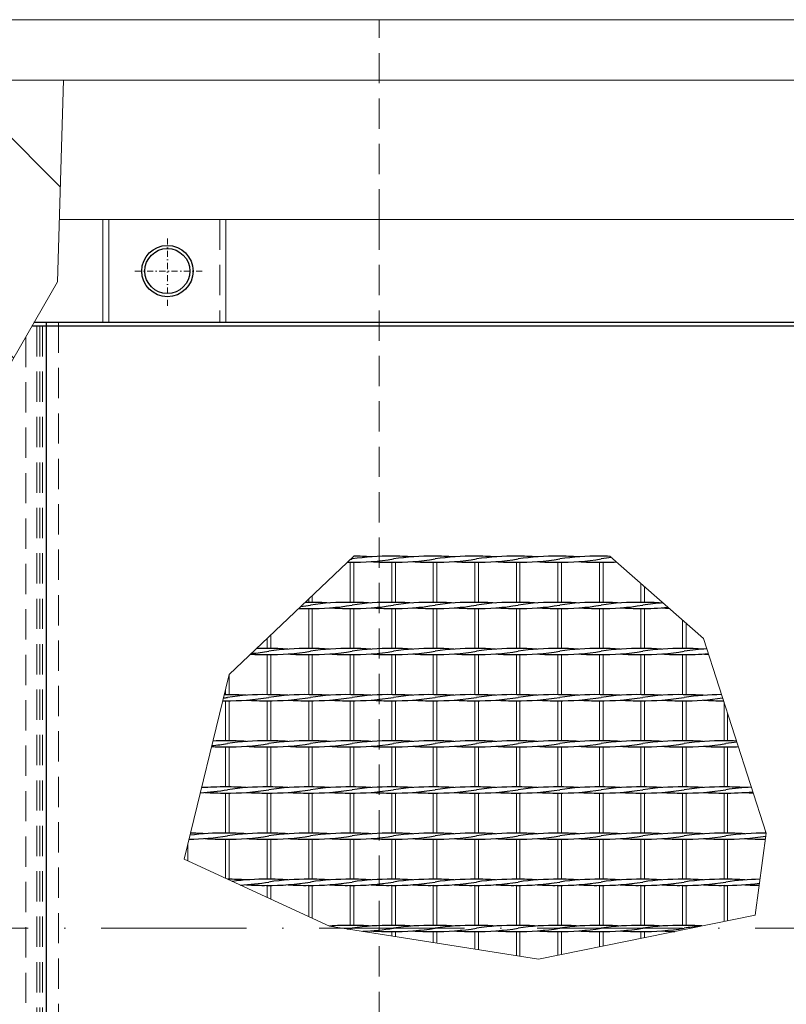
# Model space of a CAD drawing. Header units: millimetres. Extents: x -6178 to 18141, y -8419 to 8560.
# Tile 25 of 256: x 1357 to 1991, y -2068 to -1255. Entities that reach past the tile are written whole.
import ezdxf

# ---------------------------------------------------------------- set-up
doc = ezdxf.new("R2010")
doc.units = ezdxf.units.MM
for name, pattern in [('ACAD_ISO10W100', [18, 12, -3, 0, -3]), ('DASHDOT', [1, 0.5, -0.25, 0, -0.25]), ('HIDDEN', [0.375, 0.25, -0.125])]:
    doc.linetypes.add(name, pattern=pattern)
for name, color, linetype, lineweight in [('Betonfundamente', 7, 'Continuous', 18), ('Geländer', 7, 'Continuous', 25), ('Pflaster-Gehweg', 7, 'Continuous', 15), ('Stufen&Podest', 7, 'Continuous', 9), ('Tragegurt', 7, 'Continuous', 20)]:
    doc.layers.add(name, color=color, linetype=linetype, lineweight=lineweight)

msp = doc.modelspace()

# ---------------------------------------------------------------- hatches: boundary and pattern name
at = {"layer": 'Pflaster-Gehweg'}
h = msp.add_hatch(dxfattribs=at)
h.set_pattern_fill('AR-HBONE', color=256, scale=1.25, style=0)
h.set_pattern_definition([(45, (-179620.36, 16356.67), (2e-14, 179.60512), [381, -127]), (135, (-179530.56, 16446.47), (2e-14, 179.60512), [381, -127])])
h.paths.add_polyline_path([(1388.6111, -1471.7442), (1326.17742, -1579.88251), (1256.83498, -1700.37847), (1178.93061, -1928.78937), (1040.52339, -1986.17134), (918.69256, -2053.27063), (849.48052, -2053.27063), (562.84992, -1949.71329), (496.7157, -1883.57907), (431.36977, -1745.11127), (397.76886, -1552.19291), (367.84898, -1488.19482), (262.31265, -1305.40053), (1393.65418, -1305.40053)], flags=0)

# ---------------------------------------------------------------- linework, layer by layer
at = {"linetype": 'ACAD_ISO10W100', "lineweight": 18, "ltscale": 10}
msp.add_line((7127.74035, -2005.40053), (-5297.4259, -2005.40053), dxfattribs=at)
at = {"layer": 'Betonfundamente', "linetype": 'HIDDEN', "ltscale": 100}
for p, q in [((1654.38052, -1420.40053), (1654.38052, -1255.40053)), ((2654.38052, -1255.40053), (1654.38052, -1255.40053)), ((1654.38052, -1420.40053), (1654.38052, -2590.40053))]:
    msp.add_line(p, q, dxfattribs=at)
at = {"layer": 'Betonfundamente', "linetype": 'HIDDEN', "lineweight": 9, "ltscale": 100}
for p, q in [((1371.47304, -1508.40053), (1371.47304, -2502.40053)), ((1374.07112, -1508.40053), (1374.07112, -2502.40053)), ((1376.38052, -1508.40053), (1376.38052, -2502.40053)), ((1389.38052, -1505.40053), (1389.38052, -2505.40053)), ((1362.38052, -1517.1769), (1362.38052, -2502.40053))]:
    msp.add_line(p, q, dxfattribs=at)
at = {"layer": 'Geländer', "lineweight": 9}
for p, q in [((1425.96909, -1420.40053), (1425.96909, -1505.40053)), ((1430.96665, -1420.40053), (1430.96665, -1505.40053)), ((1527.79439, -1420.40053), (1527.79439, -1505.40053))]:
    msp.add_line(p, q, dxfattribs=at)
at = {"layer": 'Geländer', "linetype": 'HIDDEN', "lineweight": 9, "ltscale": 100}
msp.add_line((1522.79682, -1420.40053), (1522.79682, -1505.40053), dxfattribs=at)
at = {"layer": 'Geländer', "linetype": 'DASHDOT', "lineweight": 9, "ltscale": 10}
for p, q in [((1479.38052, -1491.55799), (1479.38052, -1434.24307)), ((1508.03798, -1462.90053), (1450.72306, -1462.90053))]:
    msp.add_line(p, q, dxfattribs=at)
at = {"layer": 'Geländer'}
for radius in [21.2, 18.6]:
    msp.add_circle((1479.38052, -1462.90053), radius, dxfattribs=at)
at = {"layer": 'Pflaster-Gehweg'}
for p, q in [((2004.38052, -1255.40053), (-4546.19553, -1255.40053)), ((2004.38052, -1305.40053), (-4546.19553, -1305.40053))]:
    msp.add_line(p, q, dxfattribs=at)
at = {"layer": 'Pflaster-Gehweg', "lineweight": 9}
msp.add_lwpolyline([(1393.65418, -1305.40053), (1388.6111, -1471.7442), (1326.17742, -1579.88251), (1256.83498, -1700.37847), (1219.53989, -1809.72543), (1178.93061, -1928.78937), (1040.52339, -1986.17134), (918.69256, -2053.27063), (849.48052, -2053.27063), (677.51749, -1991.14176), (562.84992, -1949.71329), (496.7157, -1883.57907), (431.36977, -1745.11127), (397.76886, -1552.19291), (367.84898, -1488.19482), (262.31265, -1305.40053)], dxfattribs=at)
at = {"layer": 'Stufen&Podest', "lineweight": 30}
for p, q in [((1389.38052, -1508.40053), (1367.44756, -1508.40053)), ((1379.38052, -1508.40053), (1367.44756, -1508.40053)), ((4442.50169, -1505.40053), (1369.17961, -1505.40053)), ((1379.38052, -1505.40053), (1379.38052, -2505.40053)), ((2929.38052, -1508.40053), (1389.38052, -1508.40053))]:
    msp.add_line(p, q, dxfattribs=at)
at = {"layer": 'Stufen&Podest'}
for p, q in [((1664.68052, -1698.36197), (1664.68052, -1698.35862)), ((1667.68052, -1698.36341), (1667.68052, -1698.3469)), ((1698.98052, -1698.37848), (1698.98052, -1698.35862)), ((1701.98052, -1698.37993), (1701.98052, -1698.3469)), ((1801.88052, -1698.42803), (1801.88052, -1698.35862)), ((1804.88052, -1698.42947), (1804.88052, -1698.3469)), ((1836.18052, -1698.44455), (1836.18052, -1698.35862)), ((1839.18052, -1698.44599), (1839.18052, -1698.3469)), ((1664.68052, -1703.35862), (1664.68052, -1736.45862)), ((1667.68052, -1703.37034), (1667.68052, -1736.4469)), ((1698.98052, -1703.35862), (1698.98052, -1736.45862)), ((1701.98052, -1703.37034), (1701.98052, -1736.4469)), ((1801.88052, -1703.35862), (1801.88052, -1736.45862)), ((1804.88052, -1703.37034), (1804.88052, -1736.4469)), ((1836.18052, -1703.35862), (1836.18052, -1736.45862)), ((1839.18052, -1703.37034), (1839.18052, -1736.4469)), ((1664.68052, -1741.45862), (1664.68052, -1774.55862)), ((1667.68052, -1741.47034), (1667.68052, -1774.5469)), ((1698.98052, -1741.45862), (1698.98052, -1774.55862)), ((1701.98052, -1741.47034), (1701.98052, -1774.5469)), ((1801.88052, -1741.45862), (1801.88052, -1774.55862)), ((1804.88052, -1741.47034), (1804.88052, -1774.5469)), ((1836.18052, -1741.45862), (1836.18052, -1774.55862)), ((1839.18052, -1741.47034), (1839.18052, -1774.5469)), ((1564.78052, -1763.52138), (1564.78052, -1774.5469)), ((1561.78052, -1766.37157), (1561.78052, -1774.55862)), ((1561.78052, -1779.55862), (1561.78052, -1812.65862)), ((1564.78052, -1779.57034), (1564.78052, -1812.6469)), ((1664.68052, -1779.55862), (1664.68052, -1812.65862)), ((1667.68052, -1779.57034), (1667.68052, -1812.6469)), ((1698.98052, -1779.55862), (1698.98052, -1812.65862)), ((1701.98052, -1779.57034), (1701.98052, -1812.6469)), ((1801.88052, -1779.55862), (1801.88052, -1812.65862)), ((1804.88052, -1779.57034), (1804.88052, -1812.6469)), ((1836.18052, -1779.55862), (1836.18052, -1812.65862)), ((1839.18052, -1779.57034), (1839.18052, -1812.6469)), ((1530.48052, -1796.10862), (1530.48052, -1812.6469)), ((1527.48052, -1808.36599), (1527.48052, -1812.65862)), ((1527.48052, -1817.65862), (1527.48052, -1850.75862)), ((1530.48052, -1817.67034), (1530.48052, -1850.7469)), ((1561.78052, -1817.65862), (1561.78052, -1850.75862)), ((1564.78052, -1817.67034), (1564.78052, -1850.7469)), ((1664.68052, -1817.65862), (1664.68052, -1850.75862)), ((1667.68052, -1817.67034), (1667.68052, -1850.7469)), ((1698.98052, -1817.65862), (1698.98052, -1850.75862)), ((1701.98052, -1817.67034), (1701.98052, -1850.7469)), ((1801.88052, -1817.65862), (1801.88052, -1850.75862)), ((1804.88052, -1817.67034), (1804.88052, -1850.7469)), ((1836.18052, -1817.65862), (1836.18052, -1850.75862)), ((1839.18052, -1817.67034), (1839.18052, -1850.7469)), ((1939.08052, -1818.93958), (1939.08052, -1850.75862)), ((1942.08052, -1828.24519), (1942.08052, -1850.7469)), ((1527.48052, -1855.75862), (1527.48052, -1888.85862)), ((1530.48052, -1855.77034), (1530.48052, -1888.8469)), ((1561.78052, -1855.75862), (1561.78052, -1888.85862)), ((1564.78052, -1855.77034), (1564.78052, -1888.8469)), ((1664.68052, -1855.75862), (1664.68052, -1888.85862)), ((1667.68052, -1855.77034), (1667.68052, -1888.8469)), ((1698.98052, -1855.75862), (1698.98052, -1888.85862)), ((1701.98052, -1855.77034), (1701.98052, -1888.8469)), ((1801.88052, -1855.75862), (1801.88052, -1888.85862)), ((1804.88052, -1855.77034), (1804.88052, -1888.8469)), ((1836.18052, -1855.75862), (1836.18052, -1888.85862)), ((1839.18052, -1855.77034), (1839.18052, -1888.8469)), ((1939.08052, -1855.75862), (1939.08052, -1888.85862)), ((1942.08052, -1855.77034), (1942.08052, -1888.8469)), ((1527.48052, -1893.85862), (1527.48052, -1926.95862)), ((1530.48052, -1893.87034), (1530.48052, -1926.9469)), ((1561.78052, -1893.85862), (1561.78052, -1926.95862)), ((1564.78052, -1893.87034), (1564.78052, -1926.9469)), ((1664.68052, -1893.85862), (1664.68052, -1926.95862)), ((1667.68052, -1893.87034), (1667.68052, -1926.9469)), ((1698.98052, -1893.85862), (1698.98052, -1926.95862)), ((1701.98052, -1893.87034), (1701.98052, -1926.9469)), ((1801.88052, -1893.85862), (1801.88052, -1926.95862)), ((1804.88052, -1893.87034), (1804.88052, -1926.9469)), ((1836.18052, -1893.85862), (1836.18052, -1926.95862)), ((1839.18052, -1893.87034), (1839.18052, -1926.9469)), ((1939.08052, -1893.85862), (1939.08052, -1926.95862)), ((1942.08052, -1893.87034), (1942.08052, -1926.9469)), ((1973.38052, -1925.33378), (1973.38052, -1926.95862)), ((1527.48052, -1931.95862), (1527.48052, -1964.28201)), ((1530.48052, -1931.97034), (1530.48052, -1965.0469)), ((1561.78052, -1931.95862), (1561.78052, -1965.05862)), ((1564.78052, -1931.97034), (1564.78052, -1965.0469)), ((1664.68052, -1931.95862), (1664.68052, -1965.05862)), ((1667.68052, -1931.97034), (1667.68052, -1965.0469)), ((1698.98052, -1931.95862), (1698.98052, -1965.05862)), ((1701.98052, -1931.97034), (1701.98052, -1965.0469)), ((1801.88052, -1931.95862), (1801.88052, -1965.05862)), ((1804.88052, -1931.97034), (1804.88052, -1965.0469)), ((1836.18052, -1931.95862), (1836.18052, -1965.05862)), ((1839.18052, -1931.97034), (1839.18052, -1965.0469)), ((1939.08052, -1931.95862), (1939.08052, -1965.05862)), ((1942.08052, -1931.97034), (1942.08052, -1965.0469)), ((1561.78052, -1970.05862), (1561.78052, -1980.0554)), ((1564.78052, -1970.07034), (1564.78052, -1981.435)), ((1664.68052, -1970.05862), (1664.68052, -2003.15862)), ((1667.68052, -1970.07034), (1667.68052, -2003.1469)), ((1698.98052, -1970.05862), (1698.98052, -2003.15862)), ((1701.98052, -1970.07034), (1701.98052, -2003.1469)), ((1801.88052, -1970.05862), (1801.88052, -2003.15862)), ((1804.88052, -1970.07034), (1804.88052, -2003.1469)), ((1836.18052, -1970.05862), (1836.18052, -2003.15862)), ((1839.18052, -1970.07034), (1839.18052, -2003.1469)), ((1939.08052, -1970.05862), (1939.08052, -1999.88588)), ((1942.08052, -1970.07034), (1942.08052, -1999.2782)), ((1664.68052, -2008.15862), (1664.68052, -2011.79691)), ((1667.68052, -2008.17034), (1667.68052, -2012.26955)), ((1698.98052, -2008.15862), (1698.98052, -2017.20079)), ((1701.98052, -2008.17034), (1701.98052, -2017.67343)), ((1801.88052, -2008.15862), (1801.88052, -2027.67728)), ((1804.88052, -2008.17034), (1804.88052, -2027.0696)), ((1836.18052, -2008.15862), (1836.18052, -2020.72943)), ((1839.18052, -2008.17034), (1839.18052, -2020.12175))]:
    msp.add_line(p, q, dxfattribs=at)
at = {"layer": 'Stufen&Podest', "lineweight": 20}
for p, q in [((1733.28052, -1698.395), (1733.28052, -1698.35862)), ((1736.28052, -1698.39644), (1736.28052, -1698.3469)), ((1767.58052, -1698.41151), (1767.58052, -1698.35862)), ((1770.58052, -1698.41296), (1770.58052, -1698.3469)), ((1630.38052, -1703.35862), (1630.38052, -1736.45862)), ((1633.38052, -1703.37034), (1633.38052, -1736.4469)), ((1733.28052, -1703.35862), (1733.28052, -1736.45862)), ((1736.28052, -1703.37034), (1736.28052, -1736.4469)), ((1767.58052, -1703.35862), (1767.58052, -1736.45862)), ((1770.58052, -1703.37034), (1770.58052, -1736.4469)), ((1870.48052, -1720.87532), (1870.48052, -1736.45862)), ((1599.08052, -1730.93414), (1599.08052, -1736.4469)), ((1873.48052, -1723.51385), (1873.48052, -1736.4469)), ((1596.08052, -1733.78433), (1596.08052, -1736.45862)), ((1596.08052, -1741.45862), (1596.08052, -1774.55862)), ((1599.08052, -1741.47034), (1599.08052, -1774.5469)), ((1630.38052, -1741.45862), (1630.38052, -1774.55862)), ((1633.38052, -1741.47034), (1633.38052, -1774.5469)), ((1733.28052, -1741.45862), (1733.28052, -1774.55862)), ((1736.28052, -1741.47034), (1736.28052, -1774.5469)), ((1767.58052, -1741.45862), (1767.58052, -1774.55862)), ((1770.58052, -1741.47034), (1770.58052, -1774.5469)), ((1870.48052, -1741.45862), (1870.48052, -1774.55862)), ((1873.48052, -1741.47034), (1873.48052, -1774.5469)), ((1904.78052, -1751.04243), (1904.78052, -1774.55862)), ((1907.78052, -1753.68095), (1907.78052, -1774.5469)), ((1596.08052, -1779.55862), (1596.08052, -1812.65862)), ((1599.08052, -1779.57034), (1599.08052, -1812.6469)), ((1630.38052, -1779.55862), (1630.38052, -1812.65862)), ((1633.38052, -1779.57034), (1633.38052, -1812.6469)), ((1733.28052, -1779.55862), (1733.28052, -1812.65862)), ((1736.28052, -1779.57034), (1736.28052, -1812.6469)), ((1767.58052, -1779.55862), (1767.58052, -1812.65862)), ((1770.58052, -1779.57034), (1770.58052, -1812.6469)), ((1870.48052, -1779.55862), (1870.48052, -1812.65862)), ((1873.48052, -1779.57034), (1873.48052, -1812.6469)), ((1904.78052, -1779.55862), (1904.78052, -1812.65862)), ((1907.78052, -1779.57034), (1907.78052, -1812.6469)), ((1596.08052, -1817.65862), (1596.08052, -1850.75862)), ((1599.08052, -1817.67034), (1599.08052, -1850.7469)), ((1630.38052, -1817.65862), (1630.38052, -1850.75862)), ((1633.38052, -1817.67034), (1633.38052, -1850.7469)), ((1733.28052, -1817.65862), (1733.28052, -1850.75862)), ((1736.28052, -1817.67034), (1736.28052, -1850.7469)), ((1767.58052, -1817.65862), (1767.58052, -1850.75862)), ((1770.58052, -1817.67034), (1770.58052, -1850.7469)), ((1870.48052, -1817.65862), (1870.48052, -1850.75862)), ((1873.48052, -1817.67034), (1873.48052, -1850.7469)), ((1904.78052, -1817.65862), (1904.78052, -1850.75862)), ((1907.78052, -1817.67034), (1907.78052, -1850.7469)), ((1596.08052, -1855.75862), (1596.08052, -1888.85862)), ((1599.08052, -1855.77034), (1599.08052, -1888.8469)), ((1630.38052, -1855.75862), (1630.38052, -1888.85862)), ((1633.38052, -1855.77034), (1633.38052, -1888.8469)), ((1733.28052, -1855.75862), (1733.28052, -1888.85862)), ((1736.28052, -1855.77034), (1736.28052, -1888.8469)), ((1767.58052, -1855.75862), (1767.58052, -1888.85862)), ((1770.58052, -1855.77034), (1770.58052, -1888.8469)), ((1870.48052, -1855.75862), (1870.48052, -1888.85862)), ((1873.48052, -1855.77034), (1873.48052, -1888.8469)), ((1904.78052, -1855.75862), (1904.78052, -1888.85862)), ((1907.78052, -1855.77034), (1907.78052, -1888.8469)), ((1596.08052, -1893.85862), (1596.08052, -1926.95862)), ((1599.08052, -1893.87034), (1599.08052, -1926.9469)), ((1630.38052, -1893.85862), (1630.38052, -1926.95862)), ((1633.38052, -1893.87034), (1633.38052, -1926.9469)), ((1733.28052, -1893.85862), (1733.28052, -1926.95862)), ((1736.28052, -1893.87034), (1736.28052, -1926.9469)), ((1767.58052, -1893.85862), (1767.58052, -1926.95862)), ((1770.58052, -1893.87034), (1770.58052, -1926.9469)), ((1870.48052, -1893.85862), (1870.48052, -1926.95862)), ((1873.48052, -1893.87034), (1873.48052, -1926.9469)), ((1904.78052, -1893.85862), (1904.78052, -1926.95862)), ((1907.78052, -1893.87034), (1907.78052, -1926.9469)), ((1596.08052, -1931.95862), (1596.08052, -1965.05862)), ((1599.08052, -1931.97034), (1599.08052, -1965.0469)), ((1630.38052, -1931.95862), (1630.38052, -1965.05862)), ((1633.38052, -1931.97034), (1633.38052, -1965.0469)), ((1733.28052, -1931.95862), (1733.28052, -1965.05862)), ((1736.28052, -1931.97034), (1736.28052, -1965.0469)), ((1767.58052, -1931.95862), (1767.58052, -1965.05862)), ((1770.58052, -1931.97034), (1770.58052, -1965.0469)), ((1870.48052, -1931.95862), (1870.48052, -1965.05862)), ((1873.48052, -1931.97034), (1873.48052, -1965.0469)), ((1904.78052, -1931.95862), (1904.78052, -1965.05862)), ((1907.78052, -1931.97034), (1907.78052, -1965.0469)), ((1496.18052, -1936.25125), (1496.18052, -1949.88821)), ((1596.08052, -1970.05862), (1596.08052, -1995.82879)), ((1599.08052, -1970.07034), (1599.08052, -1997.20839)), ((1630.38052, -1970.05862), (1630.38052, -2003.15862)), ((1633.38052, -1970.07034), (1633.38052, -2003.1469)), ((1733.28052, -1970.05862), (1733.28052, -2003.15862)), ((1736.28052, -1970.07034), (1736.28052, -2003.1469)), ((1767.58052, -1970.05862), (1767.58052, -2003.15862)), ((1770.58052, -1970.07034), (1770.58052, -2003.1469)), ((1870.48052, -1970.05862), (1870.48052, -2003.15862)), ((1873.48052, -1970.07034), (1873.48052, -2003.1469)), ((1904.78052, -1970.05862), (1904.78052, -2003.15862)), ((1907.78052, -1970.07034), (1907.78052, -2003.1469)), ((1733.28052, -2008.15862), (1733.28052, -2022.60467)), ((1736.28052, -2008.17034), (1736.28052, -2023.07731)), ((1767.58052, -2008.15862), (1767.58052, -2028.00855)), ((1770.58052, -2008.17034), (1770.58052, -2028.48119)), ((1870.48052, -2008.15862), (1870.48052, -2013.78158)), ((1873.48052, -2008.17034), (1873.48052, -2013.1739))]:
    msp.add_line(p, q, dxfattribs=at)
at = {"layer": 'Stufen&Podest'}
msp.add_lwpolyline([(1922.10309, -1766.27776), (1844.98154, -1698.44878), (1633.38052, -1698.3469), (1530.48052, -1796.10862), (1493.18052, -1948.50862), (1613.14981, -2003.67838), (1785.95437, -2030.9033), (1964.74934, -1994.68637), (1973.90267, -1926.95342)], close=True, dxfattribs=at)
at = {"layer": 'Stufen&Podest', "lineweight": 30}
for centre, start, end in [((1662.37952, -1903.32516), 89.21089462, 98.55019958), ((1632.68152, -1903.33688), 85.86862888, 89.80462657), ((1666.98152, -1903.33688), 85.8686289, 90.49720198), ((1696.67952, -1903.32516), 89.2108945, 98.55019958), ((1701.28152, -1903.33688), 85.86862891, 90.49720181), ((1730.97952, -1903.32516), 89.21089473, 98.55019958), ((1735.58152, -1903.33688), 85.86862885, 90.49720197), ((1765.27952, -1903.32516), 89.21089472, 98.55019958), ((1769.88152, -1903.33688), 85.86862888, 90.49720201), ((1799.57952, -1903.32516), 89.21089462, 98.55019958), ((1804.18152, -1903.33688), 85.8686289, 90.49720198), ((1833.87952, -1903.32516), 89.2108945, 98.55019958), ((1838.48152, -1903.33688), 88.18291536, 90.49720181), ((1628.07952, -1498.36863), 270.00687977, 270.64315173), ((1632.68152, -1498.38036), 269.21089483, 279.41143824), ((1598.38152, -1498.38036), 279.1016774, 279.41143824), ((1662.37952, -1498.36863), 265.86862913, 270.64315173), ((1666.98152, -1498.38036), 269.21089495, 279.41143824), ((1696.67952, -1498.36863), 265.86862909, 270.64315173), ((1701.28152, -1498.38036), 269.21089474, 279.41143824), ((1730.97952, -1498.36863), 265.86862909, 270.64315173), ((1735.58152, -1498.38036), 269.21089474, 279.41143824), ((1765.27952, -1498.36863), 265.86862907, 270.64315173), ((1769.88152, -1498.38036), 269.21089483, 279.41143824), ((1799.57952, -1498.36863), 265.86862913, 270.64315173), ((1804.18152, -1498.38036), 269.21089495, 279.41143824), ((1833.87952, -1498.36863), 265.86862909, 270.64315173), ((1838.48152, -1498.38036), 269.21089474, 273.2765032), ((1868.17952, -1903.32516), 96.15652523, 98.55019958), ((1564.08152, -1536.48036), 277.17301747, 279.41143824), ((1593.77952, -1941.42516), 89.21089473, 90.13654414), ((1598.38152, -1536.48036), 269.21089474, 279.41143824), ((1598.38152, -1941.43688), 85.86862885, 90.49720197), ((1628.07952, -1941.42516), 89.21089472, 98.55019958), ((1632.68152, -1536.48036), 269.21089483, 279.41143824), ((1632.68152, -1941.43688), 85.86862888, 90.49720201), ((1662.37952, -1941.42516), 89.21089462, 98.55019958), ((1666.98152, -1536.48036), 269.21089495, 279.41143824), ((1666.98152, -1941.43688), 85.8686289, 90.49720198), ((1696.67952, -1941.42516), 89.2108945, 98.55019958), ((1701.28152, -1536.48036), 269.21089474, 279.41143824), ((1701.28152, -1941.43688), 85.86862891, 90.49720181), ((1730.97952, -1941.42516), 89.21089473, 98.55019958), ((1735.58152, -1536.48036), 269.21089474, 279.41143824), ((1735.58152, -1941.43688), 85.86862885, 90.49720197), ((1765.27952, -1941.42516), 89.21089472, 98.55019958), ((1769.88152, -1536.48036), 269.21089483, 279.41143824), ((1769.88152, -1941.43688), 85.86862888, 90.49720201), ((1799.57952, -1941.42516), 89.21089462, 98.55019958), ((1804.18152, -1536.48036), 269.21089495, 279.41143824), ((1804.18152, -1941.43688), 85.8686289, 90.49720198), ((1833.87952, -1941.42516), 89.2108945, 98.55019958), ((1838.48152, -1536.48036), 269.21089474, 279.41143824), ((1838.48152, -1941.43688), 85.86862891, 90.49720181), ((1868.17952, -1941.42516), 89.21089473, 98.55019958), ((1872.78152, -1941.43688), 85.86862885, 90.49720197), ((1902.47952, -1941.42516), 93.85488134, 98.55019958), ((1593.77952, -1536.46863), 268.40812785, 270.64315173), ((1628.07952, -1536.46863), 265.86862907, 270.64315173), ((1662.37952, -1536.46863), 265.86862913, 270.64315173), ((1696.67952, -1536.46863), 265.86862909, 270.64315173), ((1730.97952, -1536.46863), 265.86862909, 270.64315173), ((1765.27952, -1536.46863), 265.86862907, 270.64315173), ((1799.57952, -1536.46863), 265.86862913, 270.64315173), ((1833.87952, -1536.46863), 265.86862909, 270.64315173), ((1868.17952, -1536.46863), 265.86862909, 270.64315173), ((1872.78152, -1536.48036), 269.21089474, 275.60022301), ((1902.47952, -1536.46863), 265.86862907, 267.53687676), ((1559.47952, -1574.56863), 266.85262085, 270.64315173), ((1529.78152, -1574.58036), 275.32880472, 279.41143824), ((1559.47952, -1979.52516), 89.2108945, 91.78784152), ((1564.08152, -1574.58036), 269.21089474, 279.41143824), ((1564.08152, -1979.53688), 85.86862891, 90.49720181), ((1593.77952, -1979.52516), 89.21089473, 98.55019958), ((1593.77952, -1574.56863), 265.86862909, 270.64315173), ((1598.38152, -1574.58036), 269.21089474, 279.41143824), ((1598.38152, -1979.53688), 85.86862885, 90.49720197), ((1628.07952, -1979.52516), 89.21089472, 98.55019958), ((1628.07952, -1574.56863), 265.86862907, 270.64315173), ((1632.68152, -1574.58036), 269.21089483, 279.41143824), ((1632.68152, -1979.53688), 85.86862888, 90.49720201), ((1662.37952, -1979.52516), 89.21089462, 98.55019958), ((1662.37952, -1574.56863), 265.86862913, 270.64315173), ((1666.98152, -1574.58036), 269.21089495, 279.41143824), ((1666.98152, -1979.53688), 85.8686289, 90.49720198), ((1696.67952, -1979.52516), 89.2108945, 98.55019958), ((1696.67952, -1574.56863), 265.86862909, 270.64315173), ((1701.28152, -1574.58036), 269.21089474, 279.41143824), ((1701.28152, -1979.53688), 85.86862891, 90.49720181), ((1730.97952, -1979.52516), 89.21089473, 98.55019958), ((1730.97952, -1574.56863), 265.86862909, 270.64315173), ((1735.58152, -1574.58036), 269.21089474, 279.41143824), ((1735.58152, -1979.53688), 85.86862885, 90.49720197), ((1765.27952, -1979.52516), 89.21089472, 98.55019958), ((1765.27952, -1574.56863), 265.86862907, 270.64315173), ((1769.88152, -1574.58036), 269.21089483, 279.41143824), ((1769.88152, -1979.53688), 85.86862888, 90.49720201), ((1799.57952, -1979.52516), 89.21089462, 98.55019958), ((1799.57952, -1574.56863), 265.86862913, 270.64315173), ((1804.18152, -1574.58036), 269.21089495, 279.41143824), ((1804.18152, -1979.53688), 85.8686289, 90.49720198), ((1833.87952, -1979.52516), 89.2108945, 98.55019958), ((1833.87952, -1574.56863), 265.86862909, 270.64315173), ((1838.48152, -1574.58036), 269.21089474, 279.41143824), ((1838.48152, -1979.53688), 85.86862891, 90.49720181), ((1868.17952, -1979.52516), 89.21089473, 98.55019958), ((1868.17952, -1574.56863), 265.86862909, 270.64315173), ((1872.78152, -1574.58036), 269.21089474, 279.41143824), ((1872.78152, -1979.53688), 85.86862885, 90.49720197), ((1902.47952, -1979.52516), 89.21089472, 98.55019958), ((1902.47952, -1574.56863), 265.86862907, 270.64315173), ((1907.08152, -1574.58036), 269.21089483, 275.32441951), ((1907.08152, -1979.53688), 85.86862888, 90.49720201), ((1936.77952, -1979.52516), 93.32886899, 98.55019958), ((1936.77952, -1574.56863), 265.86862913, 267.06926754), ((1525.17952, -2017.62516), 89.21089462, 89.64909021), ((1529.78152, -2017.63688), 85.8686289, 90.49720198), ((1559.47952, -2017.62516), 89.2108945, 98.55019958), ((1564.08152, -2017.63688), 85.86862891, 90.49720181), ((1593.77952, -2017.62516), 89.21089473, 98.55019958), ((1598.38152, -2017.63688), 85.86862885, 90.49720197), ((1628.07952, -2017.62516), 89.21089472, 98.55019958), ((1632.68152, -2017.63688), 85.86862888, 90.49720201), ((1662.37952, -2017.62516), 89.21089462, 98.55019958), ((1666.98152, -2017.63688), 85.8686289, 90.49720198), ((1696.67952, -2017.62516), 89.2108945, 98.55019958), ((1701.28152, -2017.63688), 85.86862891, 90.49720181), ((1730.97952, -2017.62516), 89.21089473, 98.55019958), ((1735.58152, -2017.63688), 85.86862885, 90.49720197), ((1765.27952, -2017.62516), 89.21089472, 98.55019958), ((1769.88152, -2017.63688), 85.86862888, 90.49720201), ((1799.57952, -2017.62516), 89.21089462, 98.55019958), ((1804.18152, -2017.63688), 85.8686289, 90.49720198), ((1833.87952, -2017.62516), 89.2108945, 98.55019958), ((1838.48152, -2017.63688), 85.86862891, 90.49720181), ((1868.17952, -2017.62516), 89.21089473, 98.55019958), ((1872.78152, -2017.63688), 85.86862885, 90.49720197), ((1902.47952, -2017.62516), 89.21089472, 98.55019958), ((1907.08152, -2017.63688), 85.86862888, 90.49720201), ((1936.77952, -2017.62516), 89.9250309, 98.55019958), ((1525.17952, -1612.66863), 270.00736057, 270.64315173), ((1495.48152, -1612.68036), 278.49205942, 279.41143824), ((1529.78152, -1612.68036), 269.21089495, 279.41143824), ((1559.47952, -1612.66863), 265.86862909, 270.64315173), ((1564.08152, -1612.68036), 269.21089474, 279.41143824), ((1593.77952, -1612.66863), 265.86862909, 270.64315173), ((1598.38152, -1612.68036), 269.21089474, 279.41143824), ((1628.07952, -1612.66863), 265.86862907, 270.64315173), ((1632.68152, -1612.68036), 269.21089483, 279.41143824), ((1662.37952, -1612.66863), 265.86862913, 270.64315173), ((1666.98152, -1612.68036), 269.21089495, 279.41143824), ((1696.67952, -1612.66863), 265.86862909, 270.64315173), ((1701.28152, -1612.68036), 269.21089474, 279.41143824), ((1730.97952, -1612.66863), 265.86862909, 270.64315173), ((1735.58152, -1612.68036), 269.21089474, 279.41143824), ((1765.27952, -1612.66863), 265.86862907, 270.64315173), ((1769.88152, -1612.68036), 269.21089483, 279.41143824), ((1799.57952, -1612.66863), 265.86862913, 270.64315173), ((1804.18152, -1612.68036), 269.21089495, 279.41143824), ((1833.87952, -1612.66863), 265.86862909, 270.64315173), ((1838.48152, -1612.68036), 269.21089474, 279.41143824), ((1868.17952, -1612.66863), 265.86862909, 270.64315173), ((1872.78152, -1612.68036), 269.21089474, 279.41143824), ((1902.47952, -1612.66863), 265.86862907, 270.64315173), ((1907.08152, -1612.68036), 269.21089483, 278.65221267), ((1936.77952, -1612.66863), 265.86862913, 270.52704719), ((1941.38152, -1612.68036), 269.21089495, 269.24095783), ((1495.48152, -1650.78036), 275.7820394, 279.41143824), ((1525.17952, -2055.72516), 89.21089462, 92.26676515), ((1529.78152, -1650.78036), 269.21089495, 279.41143824), ((1529.78152, -2055.73688), 85.8686289, 90.49720198), ((1559.47952, -2055.72516), 89.2108945, 98.55019958), ((1564.08152, -1650.78036), 269.21089474, 279.41143824), ((1564.08152, -2055.73688), 85.86862891, 90.49720181), ((1593.77952, -2055.72516), 89.21089473, 98.55019958), ((1598.38152, -1650.78036), 269.21089474, 279.41143824), ((1598.38152, -2055.73688), 85.86862885, 90.49720197), ((1628.07952, -2055.72516), 89.21089472, 98.55019958), ((1632.68152, -1650.78036), 269.21089483, 279.41143824), ((1632.68152, -2055.73688), 85.86862888, 90.49720201), ((1662.37952, -2055.72516), 89.21089462, 98.55019958), ((1666.98152, -1650.78036), 269.21089495, 279.41143824), ((1666.98152, -2055.73688), 85.8686289, 90.49720198), ((1696.67952, -2055.72516), 89.2108945, 98.55019958), ((1701.28152, -1650.78036), 269.21089474, 279.41143824), ((1701.28152, -2055.73688), 85.86862891, 90.49720181), ((1730.97952, -2055.72516), 89.21089473, 98.55019958), ((1735.58152, -1650.78036), 269.21089474, 279.41143824), ((1735.58152, -2055.73688), 85.86862885, 90.49720197), ((1765.27952, -2055.72516), 89.21089472, 98.55019958), ((1769.88152, -1650.78036), 269.21089483, 279.41143824), ((1769.88152, -2055.73688), 85.86862888, 90.49720201), ((1799.57952, -2055.72516), 89.21089462, 98.55019958), ((1804.18152, -1650.78036), 269.21089495, 279.41143824), ((1804.18152, -2055.73688), 85.8686289, 90.49720198), ((1833.87952, -2055.72516), 89.2108945, 98.55019958), ((1838.48152, -1650.78036), 269.21089474, 279.41143824), ((1838.48152, -2055.73688), 85.86862891, 90.49720181), ((1868.17952, -2055.72516), 89.21089473, 98.55019958), ((1872.78152, -1650.78036), 269.21089474, 279.41143824), ((1872.78152, -2055.73688), 85.86862885, 90.49720197), ((1902.47952, -2055.72516), 89.21089472, 98.55019958), ((1907.08152, -1650.78036), 269.21089483, 279.41143824), ((1907.08152, -2055.73688), 85.86862888, 90.49720201), ((1936.77952, -2055.72516), 89.21089462, 98.55019958), ((1941.38152, -2055.73688), 87.76249813, 90.49720198), ((1971.07952, -2055.72516), 95.98898749, 98.55019958), ((1525.17952, -1650.76863), 267.41438811, 270.64315173), ((1559.47952, -1650.76863), 265.86862909, 270.64315173), ((1593.77952, -1650.76863), 265.86862909, 270.64315173), ((1628.07952, -1650.76863), 265.86862907, 270.64315173), ((1662.37952, -1650.76863), 265.86862913, 270.64315173), ((1696.67952, -1650.76863), 265.86862909, 270.64315173), ((1730.97952, -1650.76863), 265.86862909, 270.64315173), ((1765.27952, -1650.76863), 265.86862907, 270.64315173), ((1799.57952, -1650.76863), 265.86862913, 270.64315173), ((1833.87952, -1650.76863), 265.86862909, 270.64315173), ((1868.17952, -1650.76863), 265.86862909, 270.64315173), ((1902.47952, -1650.76863), 265.86862907, 270.64315173), ((1936.77952, -1650.76863), 265.86862913, 270.64315173), ((1941.38152, -1650.78036), 269.21089495, 272.65681473), ((1495.48152, -1688.88036), 273.11679415, 279.41143824), ((1525.17952, -2093.82516), 89.21089462, 94.9192679), ((1495.48152, -2093.83688), 85.86862888, 86.58456096), ((1525.17952, -1688.86863), 265.86862913, 270.64315173), ((1529.78152, -1688.88036), 269.21089495, 279.41143824), ((1529.78152, -2093.83688), 85.8686289, 90.49720198), ((1559.47952, -2093.82516), 89.2108945, 98.55019958), ((1559.47952, -1688.86863), 265.86862909, 270.64315173), ((1564.08152, -1688.88036), 269.21089474, 279.41143824), ((1564.08152, -2093.83688), 85.86862891, 90.49720181), ((1593.77952, -2093.82516), 89.21089473, 98.55019958), ((1593.77952, -1688.86863), 265.86862909, 270.64315173), ((1598.38152, -1688.88036), 269.21089474, 279.41143824), ((1598.38152, -2093.83688), 85.86862885, 90.49720197), ((1628.07952, -2093.82516), 89.21089472, 98.55019958), ((1628.07952, -1688.86863), 265.86862907, 270.64315173), ((1632.68152, -1688.88036), 269.21089483, 279.41143824), ((1632.68152, -2093.83688), 85.86862888, 90.49720201), ((1662.37952, -2093.82516), 89.21089462, 98.55019958), ((1662.37952, -1688.86863), 265.86862913, 270.64315173), ((1666.98152, -1688.88036), 269.21089495, 279.41143824), ((1666.98152, -2093.83688), 85.8686289, 90.49720198), ((1696.67952, -2093.82516), 89.2108945, 98.55019958), ((1696.67952, -1688.86863), 265.86862909, 270.64315173), ((1701.28152, -1688.88036), 269.21089474, 279.41143824), ((1701.28152, -2093.83688), 85.86862891, 90.49720181), ((1730.97952, -2093.82516), 89.21089473, 98.55019958), ((1730.97952, -1688.86863), 265.86862909, 270.64315173), ((1735.58152, -1688.88036), 269.21089474, 279.41143824), ((1735.58152, -2093.83688), 85.86862885, 90.49720197), ((1765.27952, -2093.82516), 89.21089472, 98.55019958), ((1765.27952, -1688.86863), 265.86862907, 270.64315173), ((1769.88152, -1688.88036), 269.21089483, 279.41143824), ((1769.88152, -2093.83688), 85.86862888, 90.49720201), ((1799.57952, -2093.82516), 89.21089462, 98.55019958), ((1799.57952, -1688.86863), 265.86862913, 270.64315173), ((1804.18152, -1688.88036), 269.21089495, 279.41143824), ((1804.18152, -2093.83688), 85.8686289, 90.49720198), ((1833.87952, -2093.82516), 89.2108945, 98.55019958), ((1833.87952, -1688.86863), 265.86862909, 270.64315173), ((1838.48152, -1688.88036), 269.21089474, 279.41143824), ((1838.48152, -2093.83688), 85.86862891, 90.49720181), ((1868.17952, -2093.82516), 89.21089473, 98.55019958), ((1868.17952, -1688.86863), 265.86862909, 270.64315173), ((1872.78152, -1688.88036), 269.21089474, 279.41143824), ((1872.78152, -2093.83688), 85.86862885, 90.49720197), ((1902.47952, -2093.82516), 89.21089472, 98.55019958), ((1902.47952, -1688.86863), 265.86862907, 270.64315173), ((1907.08152, -1688.88036), 269.21089483, 279.41143824), ((1907.08152, -2093.83688), 85.86862888, 90.49720201), ((1936.77952, -2093.82516), 89.21089462, 98.55019958), ((1936.77952, -1688.86863), 265.86862913, 270.64315173), ((1941.38152, -1688.88036), 269.21089495, 276.01809531), ((1941.38152, -2093.83688), 85.8686289, 90.49720198), ((1971.07952, -2093.82516), 92.62729243, 98.55019958), ((1971.07952, -1688.86863), 265.86862909, 267.79283024), ((1495.48152, -1726.98036), 270.48865829, 279.41143824), ((1525.17952, -2131.92516), 89.21089462, 97.61397239), ((1495.48152, -2131.93688), 85.86862888, 89.16949104), ((1525.17952, -1726.96863), 265.86862913, 270.64315173), ((1529.78152, -1726.98036), 269.21089495, 279.41143824), ((1529.78152, -2131.93688), 85.8686289, 90.49720198), ((1559.47952, -2131.92516), 89.2108945, 98.55019958), ((1559.47952, -1726.96863), 265.86862909, 270.64315173), ((1564.08152, -1726.98036), 269.21089474, 279.41143824), ((1564.08152, -2131.93688), 85.86862891, 90.49720181), ((1593.77952, -2131.92516), 89.21089473, 98.55019958), ((1593.77952, -1726.96863), 265.86862909, 270.64315173), ((1598.38152, -1726.98036), 269.21089474, 279.41143824), ((1598.38152, -2131.93688), 85.86862885, 90.49720197), ((1628.07952, -2131.92516), 89.21089472, 98.55019958), ((1628.07952, -1726.96863), 265.86862907, 270.64315173), ((1632.68152, -1726.98036), 269.21089483, 279.41143824), ((1632.68152, -2131.93688), 85.86862888, 90.49720201), ((1662.37952, -2131.92516), 89.21089462, 98.55019958), ((1662.37952, -1726.96863), 265.86862913, 270.64315173), ((1666.98152, -1726.98036), 269.21089495, 279.41143824), ((1666.98152, -2131.93688), 85.8686289, 90.49720198), ((1696.67952, -2131.92516), 89.2108945, 98.55019958), ((1696.67952, -1726.96863), 265.86862909, 270.64315173), ((1701.28152, -1726.98036), 269.21089474, 279.41143824), ((1701.28152, -2131.93688), 85.86862891, 90.49720181), ((1730.97952, -2131.92516), 89.21089473, 98.55019958), ((1730.97952, -1726.96863), 265.86862909, 270.64315173), ((1735.58152, -1726.98036), 269.21089474, 279.41143824), ((1735.58152, -2131.93688), 85.86862885, 90.49720197), ((1765.27952, -2131.92516), 89.21089472, 98.55019958), ((1765.27952, -1726.96863), 265.86862907, 270.64315173), ((1769.88152, -1726.98036), 269.21089483, 279.41143824), ((1769.88152, -2131.93688), 85.86862888, 90.49720201), ((1799.57952, -2131.92516), 89.21089462, 98.55019958), ((1799.57952, -1726.96863), 265.86862913, 270.64315173), ((1804.18152, -1726.98036), 269.21089495, 279.41143824), ((1804.18152, -2131.93688), 85.8686289, 90.49720198), ((1833.87952, -2131.92516), 89.2108945, 98.55019958), ((1833.87952, -1726.96863), 265.86862909, 270.64315173), ((1838.48152, -1726.98036), 269.21089474, 279.41143824), ((1838.48152, -2131.93688), 85.86862891, 90.49720181), ((1868.17952, -2131.92516), 89.21089473, 98.55019958), ((1868.17952, -1726.96863), 265.86862909, 270.64315173), ((1872.78152, -1726.98036), 269.21089474, 279.41143824), ((1872.78152, -2131.93688), 85.86862885, 90.49720197), ((1902.47952, -2131.92516), 89.21089472, 98.55019958), ((1902.47952, -1726.96863), 265.86862907, 270.64315173), ((1907.08152, -1726.98036), 269.21089483, 279.41143824), ((1907.08152, -2131.93688), 85.86862888, 90.49720201), ((1936.77952, -2131.92516), 89.21089462, 98.55019958), ((1936.77952, -1726.96863), 265.86862913, 270.64315173), ((1941.38152, -1726.98036), 269.21089495, 279.03365808), ((1941.38152, -2131.93688), 85.8686289, 90.49720198), ((1971.07952, -2131.92516), 89.2108945, 98.55019958), ((1971.07952, -1726.96863), 265.86862909, 270.60041716), ((1975.68152, -1726.98036), 269.21089474, 269.31380054), ((1529.78152, -2170.03688), 85.8686289, 90.17836602), ((1559.47952, -2170.02516), 89.2108945, 97.454717), ((1564.08152, -2170.03688), 85.86862891, 90.49720181), ((1593.77952, -2170.02516), 89.21089473, 98.55019958), ((1598.38152, -2170.03688), 85.86862885, 90.49720197), ((1628.07952, -2170.02516), 89.21089472, 98.55019958), ((1632.68152, -2170.03688), 85.86862888, 90.49720201), ((1662.37952, -2170.02516), 89.21089462, 98.55019958), ((1666.98152, -2170.03688), 85.8686289, 90.49720198), ((1696.67952, -2170.02516), 89.2108945, 98.55019958), ((1701.28152, -2170.03688), 85.86862891, 90.49720181), ((1730.97952, -2170.02516), 89.21089473, 98.55019958), ((1735.58152, -2170.03688), 85.86862885, 90.49720197), ((1765.27952, -2170.02516), 89.21089472, 98.55019958), ((1769.88152, -2170.03688), 85.86862888, 90.49720201), ((1799.57952, -2170.02516), 89.21089462, 98.55019958), ((1804.18152, -2170.03688), 85.8686289, 90.49720198), ((1833.87952, -2170.02516), 89.2108945, 98.55019958), ((1838.48152, -2170.03688), 85.86862891, 90.49720181), ((1868.17952, -2170.02516), 89.21089473, 98.55019958), ((1872.78152, -2170.03688), 85.86862885, 90.49720197), ((1902.47952, -2170.02516), 89.21089472, 98.55019958), ((1907.08152, -2170.03688), 85.86862888, 90.49720201), ((1936.77952, -2170.02516), 89.21089462, 98.55019958), ((1941.38152, -2170.03688), 85.8686289, 90.49720198), ((1971.07952, -2170.02516), 90.64979842, 98.55019958), ((1529.78152, -1765.08036), 272.73483373, 279.41143824), ((1559.47952, -1765.06863), 265.86862909, 270.64315173), ((1564.08152, -1765.08036), 269.21089474, 279.41143824), ((1593.77952, -1765.06863), 265.86862909, 270.64315173), ((1598.38152, -1765.08036), 269.21089474, 279.41143824), ((1628.07952, -1765.06863), 265.86862907, 270.64315173), ((1632.68152, -1765.08036), 269.21089483, 279.41143824), ((1662.37952, -1765.06863), 265.86862913, 270.64315173), ((1666.98152, -1765.08036), 269.21089495, 279.41143824), ((1696.67952, -1765.06863), 265.86862909, 270.64315173), ((1701.28152, -1765.08036), 269.21089474, 279.41143824), ((1730.97952, -1765.06863), 265.86862909, 270.64315173), ((1735.58152, -1765.08036), 269.21089474, 279.41143824), ((1765.27952, -1765.06863), 265.86862907, 270.64315173), ((1769.88152, -1765.08036), 269.21089483, 279.41143824), ((1799.57952, -1765.06863), 265.86862913, 270.64315173), ((1804.18152, -1765.08036), 269.21089495, 279.41143824), ((1833.87952, -1765.06863), 265.86862909, 270.64315173), ((1838.48152, -1765.08036), 269.21089474, 279.41143824), ((1868.17952, -1765.06863), 265.86862909, 270.64315173), ((1872.78152, -1765.08036), 269.21089474, 279.41143824), ((1902.47952, -1765.06863), 265.86862907, 270.64315173), ((1907.08152, -1765.08036), 269.21089483, 279.41143824), ((1936.77952, -1765.06863), 265.86862913, 270.64315173), ((1941.38152, -1765.08036), 269.21089495, 277.55009429), ((1971.07952, -1765.06863), 265.86862909, 269.16167847), ((1628.07952, -2208.12516), 89.21089472, 94.17660457), ((1598.38152, -1803.18036), 278.30990006, 279.41143824), ((1632.68152, -2208.13688), 85.86862888, 90.49720201), ((1662.37952, -2208.12516), 89.21089462, 98.55019958), ((1632.68152, -1803.18036), 272.23580268, 279.41143824), ((1662.37952, -1803.16863), 265.86862913, 270.64315173), ((1666.98152, -1803.18036), 269.21089495, 279.41143824), ((1666.98152, -2208.13688), 85.8686289, 90.49720198), ((1696.67952, -2208.12516), 89.2108945, 98.55019958), ((1696.67952, -1803.16863), 265.86862909, 270.64315173), ((1701.28152, -1803.18036), 269.21089474, 279.41143824), ((1701.28152, -2208.13688), 85.86862891, 90.49720181), ((1730.97952, -2208.12516), 89.21089473, 98.55019958), ((1730.97952, -1803.16863), 265.86862909, 270.64315173), ((1735.58152, -1803.18036), 269.21089474, 279.41143824), ((1735.58152, -2208.13688), 85.86862885, 90.49720197), ((1765.27952, -2208.12516), 89.21089472, 98.55019958), ((1765.27952, -1803.16863), 265.86862907, 270.64315173), ((1769.88152, -1803.18036), 269.21089483, 279.41143824), ((1769.88152, -2208.13688), 85.86862888, 90.49720201), ((1799.57952, -2208.12516), 89.21089462, 98.55019958), ((1799.57952, -1803.16863), 265.86862913, 270.64315173), ((1804.18152, -1803.18036), 269.21089495, 279.41143824), ((1804.18152, -2208.13688), 85.8686289, 90.49720198), ((1833.87952, -2208.12516), 89.2108945, 98.55019958), ((1833.87952, -1803.16863), 265.86862909, 270.64315173), ((1838.48152, -1803.18036), 269.21089474, 279.41143824), ((1838.48152, -2208.13688), 85.86862891, 90.49720181), ((1868.17952, -2208.12516), 89.21089473, 98.55019958), ((1868.17952, -1803.16863), 265.86862909, 270.64315173), ((1872.78152, -1803.18036), 269.21089474, 279.41143824), ((1872.78152, -2208.13688), 85.86862885, 90.49720197), ((1902.47952, -2208.12516), 89.21089472, 98.55019958), ((1902.47952, -1803.16863), 265.86862907, 268.86843805), ((1907.08152, -2208.13688), 86.17986728, 90.49720201), ((1936.77952, -2208.12516), 94.86264755, 98.55019958)]:
    msp.add_arc(centre, 204.99118, start, end, dxfattribs=at)
at = {"layer": 'Tragegurt'}
for p, q in [((4386.80931, -1420.40053), (1390.1677, -1420.40053)), ((4442.50169, -1505.40053), (1369.17961, -1505.40053))]:
    msp.add_line(p, q, dxfattribs=at)

doc.saveas('drawing.dxf')
